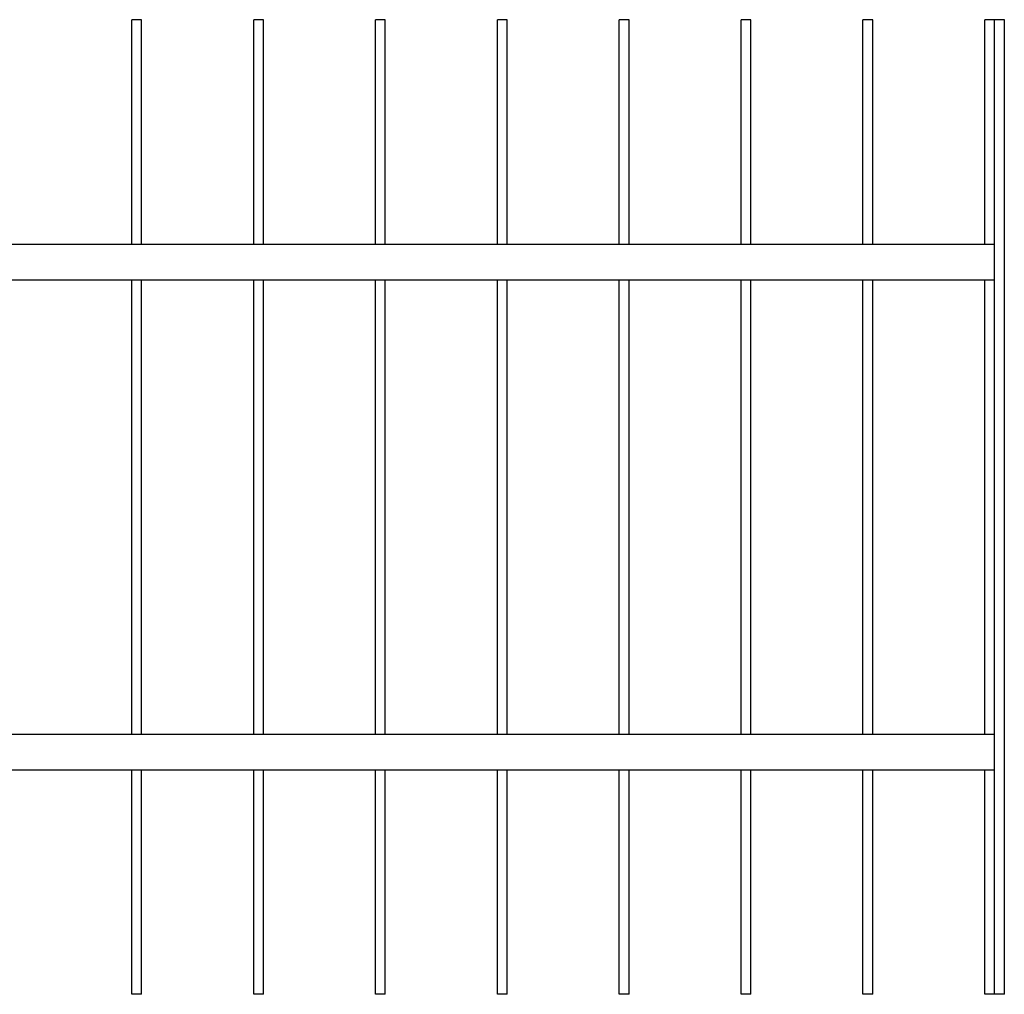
# Model space of a CAD drawing. Header units: millimetres. Extents: x 2538 to 24562, y 4449 to 23795.
# Tile 211 of 256: x 12447 to 13659, y 18406 to 19606. Entities that reach past the tile are written whole.
import ezdxf

# ---------------------------------------------------------------- set-up
doc = ezdxf.new("R2010")
doc.units = ezdxf.units.MM
doc.layers.add('Make2D$Visible$Curves', color=7, linetype='Continuous', true_color=0x000000)

msp = doc.modelspace()

# ---------------------------------------------------------------- linework, layer by layer
at = {"layer": 'Make2D$Visible$Curves', "color": 7, "lineweight": -3}
for points in [[(12585.3, 19329.8), (12585.3, 19467.9), (12585.3, 19606.1)], [(12597.3, 19606.1), (12591.3, 19606.1), (12585.3, 19606.1)], [(12597.3, 19329.8), (12597.3, 19467.9), (12597.3, 19606.1)], [(12735.3, 19329.8), (12735.3, 19467.9), (12735.3, 19606.1)], [(12747.3, 19606.1), (12741.3, 19606.1), (12735.3, 19606.1)], [(12747.3, 19329.8), (12747.3, 19467.9), (12747.3, 19606.1)], [(12885.3, 19329.8), (12885.3, 19467.9), (12885.3, 19606.1)], [(12897.3, 19606.1), (12891.3, 19606.1), (12885.3, 19606.1)], [(12897.3, 19329.8), (12897.3, 19467.9), (12897.3, 19606.1)], [(13035.3, 19329.8), (13035.3, 19467.9), (13035.3, 19606.1)], [(13047.3, 19606.1), (13041.3, 19606.1), (13035.3, 19606.1)], [(13047.3, 19329.8), (13047.3, 19467.9), (13047.3, 19606.1)], [(13185.3, 19329.8), (13185.3, 19467.9), (13185.3, 19606.1)], [(13197.3, 19606.1), (13191.3, 19606.1), (13185.3, 19606.1)], [(13197.3, 19329.8), (13197.3, 19467.9), (13197.3, 19606.1)], [(13335.3, 19329.8), (13335.3, 19467.9), (13335.3, 19606.1)], [(13347.3, 19606.1), (13341.3, 19606.1), (13335.3, 19606.1)], [(13347.3, 19329.8), (13347.3, 19467.9), (13347.3, 19606.1)], [(13485.3, 19329.8), (13485.3, 19467.9), (13485.3, 19606.1)], [(13497.3, 19606.1), (13491.3, 19606.1), (13485.3, 19606.1)], [(13497.3, 19329.8), (13497.3, 19467.9), (13497.3, 19606.1)], [(13635.3, 19329.8), (13635.3, 19467.9), (13635.3, 19606.1)], [(13647.3, 19606.1), (13641.3, 19606.1), (13635.3, 19606.1)], [(13647.3, 19329.8), (13647.3, 19467.9), (13647.3, 19606.1)], [(13659.3, 19606.1), (13653.3, 19606.1), (13647.3, 19606.1)], [(13659.3, 18406.1), (13659.3, 19006.1), (13659.3, 19606.1)], [(11235.3, 19329.8), (12441.3, 19329.8), (13647.3, 19329.8)], [(13647.3, 19286.6), (13647.3, 19307.7), (13647.3, 19328.8)], [(11235.3, 19285.6), (12441.3, 19285.6), (13647.3, 19285.6)], [(12585.3, 18726.5), (12585.3, 19006.1), (12585.3, 19285.6)], [(12597.3, 18726.5), (12597.3, 19006.1), (12597.3, 19285.6)], [(12735.3, 18726.5), (12735.3, 19006.1), (12735.3, 19285.6)], [(12747.3, 18726.5), (12747.3, 19006.1), (12747.3, 19285.6)], [(12885.3, 18726.5), (12885.3, 19006.1), (12885.3, 19285.6)], [(12897.3, 18726.5), (12897.3, 19006.1), (12897.3, 19285.6)], [(13035.3, 18726.5), (13035.3, 19006.1), (13035.3, 19285.6)], [(13047.3, 18726.5), (13047.3, 19006.1), (13047.3, 19285.6)], [(13185.3, 18726.5), (13185.3, 19006.1), (13185.3, 19285.6)], [(13197.3, 18726.5), (13197.3, 19006.1), (13197.3, 19285.6)], [(13335.3, 18726.5), (13335.3, 19006.1), (13335.3, 19285.6)], [(13347.3, 18726.5), (13347.3, 19006.1), (13347.3, 19285.6)], [(13485.3, 18726.5), (13485.3, 19006.1), (13485.3, 19285.6)], [(13497.3, 18726.5), (13497.3, 19006.1), (13497.3, 19285.6)], [(13635.3, 18726.5), (13635.3, 19006.1), (13635.3, 19285.6)], [(13647.3, 18726.5), (13647.3, 19006.1), (13647.3, 19285.6)], [(11235.3, 18726.5), (12441.3, 18726.5), (13647.3, 18726.5)], [(13647.3, 18683.4), (13647.3, 18704.5), (13647.3, 18725.5)], [(11235.3, 18682.4), (12441.3, 18682.4), (13647.3, 18682.4)], [(12585.3, 18406.1), (12585.3, 18544.2), (12585.3, 18682.4)], [(12597.3, 18406.1), (12597.3, 18544.2), (12597.3, 18682.4)], [(12735.3, 18406.1), (12735.3, 18544.2), (12735.3, 18682.4)], [(12747.3, 18406.1), (12747.3, 18544.2), (12747.3, 18682.4)], [(12885.3, 18406.1), (12885.3, 18544.2), (12885.3, 18682.4)], [(12897.3, 18406.1), (12897.3, 18544.2), (12897.3, 18682.4)], [(13035.3, 18406.1), (13035.3, 18544.2), (13035.3, 18682.4)], [(13047.3, 18406.1), (13047.3, 18544.2), (13047.3, 18682.4)], [(13185.3, 18406.1), (13185.3, 18544.2), (13185.3, 18682.4)], [(13197.3, 18406.1), (13197.3, 18544.2), (13197.3, 18682.4)], [(13335.3, 18406.1), (13335.3, 18544.2), (13335.3, 18682.4)], [(13347.3, 18406.1), (13347.3, 18544.2), (13347.3, 18682.4)], [(13485.3, 18406.1), (13485.3, 18544.2), (13485.3, 18682.4)], [(13497.3, 18406.1), (13497.3, 18544.2), (13497.3, 18682.4)], [(13635.3, 18406.1), (13635.3, 18544.2), (13635.3, 18682.4)], [(13647.3, 18406.1), (13647.3, 18544.2), (13647.3, 18682.4)], [(12597.3, 18406.1), (12591.3, 18406.1), (12585.3, 18406.1)], [(12747.3, 18406.1), (12741.3, 18406.1), (12735.3, 18406.1)], [(12897.3, 18406.1), (12891.3, 18406.1), (12885.3, 18406.1)], [(13047.3, 18406.1), (13041.3, 18406.1), (13035.3, 18406.1)], [(13197.3, 18406.1), (13191.3, 18406.1), (13185.3, 18406.1)], [(13347.3, 18406.1), (13341.3, 18406.1), (13335.3, 18406.1)], [(13497.3, 18406.1), (13491.3, 18406.1), (13485.3, 18406.1)], [(13647.3, 18406.1), (13641.3, 18406.1), (13635.3, 18406.1)], [(13659.3, 18406.1), (13653.3, 18406.1), (13647.3, 18406.1)]]:
    msp.add_open_spline(points, degree=2, dxfattribs=at)
for points, weights in [([(13647.3, 19328.8), (13647.3, 19329.8), (13647.3, 19329.8)], [1, 0.707106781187, 1]), ([(13647.3, 19285.6), (13647.3, 19285.6), (13647.3, 19286.6)], [1, 0.707106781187, 1]), ([(13647.3, 18725.5), (13647.3, 18726.5), (13647.3, 18726.5)], [1, 0.707106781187, 1]), ([(13647.3, 18682.4), (13647.3, 18682.4), (13647.3, 18683.4)], [1, 0.707106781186, 1])]:
    msp.add_rational_spline(points, weights, degree=2, dxfattribs=at)

doc.saveas('drawing.dxf')
